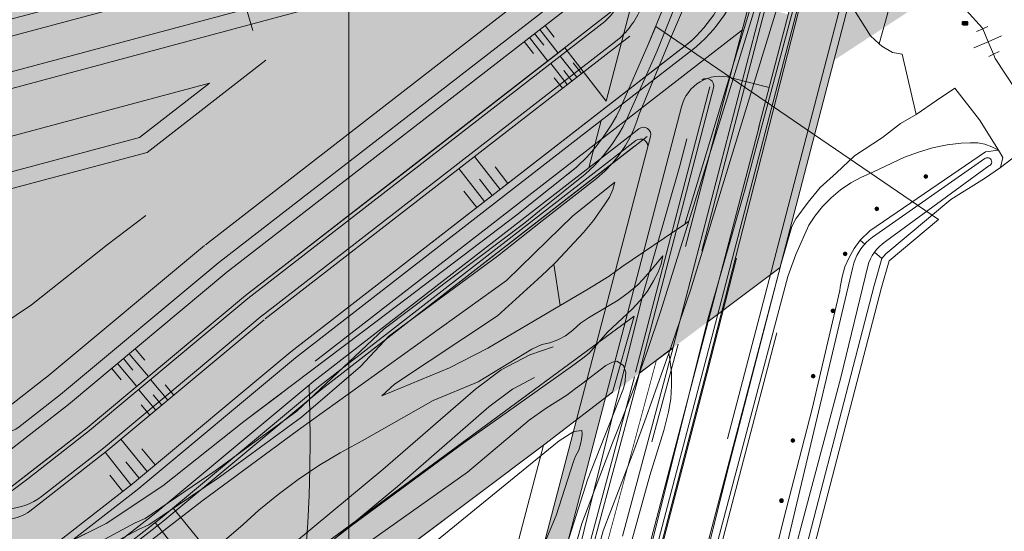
# Model space of a CAD drawing. Header units: metres. Extents: x 102313 to 104557, y 415820 to 422103.
# Tile 21 of 256: x 103156 to 103288, y 418117 to 418185. Entities that reach past the tile are written whole.
import ezdxf

# ---------------------------------------------------------------- set-up
doc = ezdxf.new("R2010")
doc.units = ezdxf.units.M
doc.header["$MEASUREMENT"] = 0
for name, pattern in [('DGN Style 2', [121.043411, 72.626047, -48.417365]), ('DGN Style 3', [169.460776, 121.043411, -48.417365]), ('DGN Style 4', [193.790502, 96.834729, -48.417365, 0.121043, -48.417365]), ('DGN Style 5', [84.730388, 36.313023, -48.417365]), ('VW-1-3_STREEP', [40, 10, -30])]:
    doc.linetypes.add(name, pattern=pattern)
for name, color, linetype, lineweight in [('00--Markering', 4, 'DGN Style 2', 0), ('00-Beschermingszone binnenzijde', 41, 'Continuous', 0), ('00-Coordinaten', 7, 'Continuous', 0), ('00-Fietspad', 6, 'Continuous', 0), ('00-kavel', 52, 'Continuous', 0), ('00-Rijweg', 2, 'Continuous', 0), ('00-Taludlijn', 3, 'DGN Style 2', 0), ('00-Water', 4, 'Continuous', 0), ('04- groen bovenwijks hatch', 91, 'Continuous', 0), ('04-fietspad bwijks zwart hatch', 252, 'Continuous', 0), ('04-groen hatch', 93, 'Continuous', 0), ('04-nieuw rijweg bovenwijks hatch', 254, 'Continuous', 0), ('04-water bovenwijks hatch', 131, 'Continuous', 0), ('04-water hatch', 141, 'Continuous', 0), ('05-Milieucategorie RW', 6, 'DGN Style 5', 0), ('BOMEN', 7, 'Continuous', 0), ('Hek', 30, 'DGN Style 4', 0), ('N-AFRASTERING', 7, 'RASTER', 0), ('N-ONTWERP', 2, 'Continuous', 0), ('N-ONTWERP-FIETSPAD', 30, 'Continuous', 0), ('N-ONTWERP-TALUD', 3, 'Continuous', 0), ('N-WE-VW-MARKERING_LANGS_STREEP_13-G', 7, 'VW-1-3_STREEP', 0), ('nutsbedrijvenkasten_centroide', 132, 'Continuous', 40), ('Oever_slootkant', 92, 'Continuous', 0), ('Rijbaan', 7, 'Continuous', 0), ('Terrein_groenvoorziening', 3, 'Continuous', 0), ('Terrein_onbegroeid', 94, 'Continuous', 0), ('Terrein_struiken', 92, 'Continuous', 0), ('Terrein_weiland', 3, 'Continuous', 0), ('water', 2, 'Continuous', 0), ('Wegmarkering', 7, 'DGN Style 2', 0)]:
    doc.layers.add(name, color=color, linetype=linetype, lineweight=lineweight)
doc.linetypes.add('RASTER', pattern='A,5,-1,[1,dgnlstyle-lv-ltype.shx,S=0.005556,R=0,X=0,Y=0],-1', length=7)

# ---------------------------------------------------------------- blocks, each defined once
blk = doc.blocks.new('109')
at = {"layer": 'nutsbedrijvenkasten_centroide'}
blk.add_line((0, 0), (0.6, 0), dxfattribs=at)
at = {"layer": 'nutsbedrijvenkasten_centroide', "flags": 128}
blk.add_lwpolyline([(0, -0.2), (0, 0.2), (0.6, 0.2), (0.6, -0.2), (0, -0.2)], close=True, dxfattribs=at)
blk = doc.blocks.new('145_24')
at = {"layer": 'BOMEN'}
h = blk.add_hatch(color=7, dxfattribs=at)
edge = h.paths.add_edge_path()
edge.add_arc((0, 0), 0.25, 0, 360)
blk.add_circle((0, 0), 0.25, dxfattribs=at)

msp = doc.modelspace()

# ---------------------------------------------------------------- hatches: boundary and pattern name
at = {"layer": '04- groen bovenwijks hatch'}
for points in [[(103159.555, 418107.667, -0.3084407), (103150.56, 418107.095), (103131.391, 418118.451), (103050.697, 418168.018), (102961.682, 418219.857, -0.1847583), (102948.234, 418236.554), (102929.486, 418296.405), (102902.988, 418381.022), (102900.727, 418389.549), (102895.374, 418414.582), (102885.659, 418462.033), (102882.451, 418479.373), (102872.364, 418525.425), (102857.346, 418587.985), (102844.773, 418638.837), (102835.566, 418673.819), (102826.359, 418710.375), (102819.457, 418736.364), (102810.253, 418770.524), (102790.876, 418834.327), (102768.89, 418906.595), (102754.87, 418952.264), (102740.923, 418998.107), (102726.85, 419048.976), (102713.873, 419098.96), (102704.403, 419137.621), (102698.323, 419162.985), (102685.253, 419221.275), (102677.092, 419258.616), (102673.652, 419274.479, -0.0560231), (102667.202, 419324.395), (102667.085, 419338.685), (102650.892, 419335.826), (102655.803, 419310.219), (102659.526, 419291.795), (102663.244, 419271.946), (102665.58, 419262.316), (102668.259, 419249.835), (102672.574, 419230.696), (102678.639, 419204.067), (102683.652, 419181.481), (102689.253, 419157.349), (102694.038, 419137.258), (102699.062, 419117.165), (102703.204, 419100), (102713.951, 419056.722), (102721.691, 419027.94), (102728.597, 419003.558), (102733.717, 418985.957), (102743.717, 418953.489), (102755.146, 418916.621), (102763.123, 418889.98), (102773.123, 418857.632), (102783.243, 418824.688), (102793.243, 418792.339), (102801.815, 418764.034), (102816.104, 418711.703), (102835.038, 418639.628), (102843.255, 418607.873), (102853.021, 418567.553), (102863.741, 418520.334), (102872.081, 418479.418), (102879.466, 418445.163), (102886.855, 418404.603), (102893.884, 418368.563), (102893.766, 418368.444), (102900.797, 418327.646), (102905.622, 418298.901), (102911.875, 418258.457), (102916.132, 418231.292), (102918.547, 418216.202), (102951.932, 418195.906), (102964.878, 418188.036), (102977.824, 418180.167), (102988.912, 418173.428), (103000, 418166.689), (103054.146, 418134.389), (103077.348, 418120.549), (103108.292, 418102.089), (103131.494, 418088.249), (103154.695, 418074.409), (103221.63, 418124.691), (103224.352, 418135.131), (103224.87, 418137.118), (103225.808, 418140.716), (103231.607, 418162.956), (103231.814, 418163.75), (103232.225, 418165.326), (103224.721, 418159.505), (103195.289, 418136.672), (103174.074, 418118.979)], [(103390.571, 418415.624, 0.0107611), (103382.212, 418413.566), (103353.954, 418405.962, 0.2297827), (103342.084, 418395.664, -0.1867376), (103326.953, 418380.174, 0.2099933), (103317.308, 418369.373), (103303.688, 418327.572), (103265.148, 418179.753), (103273.2, 418185.01), (103277.771, 418187.994), (103280.444, 418189.739), (103282.067, 418190.799), (103283.263, 418200.09), (103288.081, 418237.523), (103288.632, 418241.803), (103288.974, 418243.112), (103298.587, 418279.875), (103301.186, 418279.198), (103316.232, 418336.91), (103319.803, 418347.875), (103324.731, 418362.999, -0.2190518), (103330.407, 418369.137, 0.2192635), (103353.974, 418394.645, -0.2536792), (103364.341, 418404.495), (103364.343, 418404.495), (103380.767, 418408.915), (103383.282, 418409.592), (103383.283, 418409.592), (103383.282, 418409.592, -0.0107611), (103391.468, 418411.607), (103391.47, 418411.607), (103392.743, 418411.894), (103393.339, 418412.028), (103392.87, 418413.781), (103392.276, 418416.005), (103392.276, 418416.005)], [(103289.353, 418352.8), (103286.062, 418336.148), (103267.665, 418265.584), (103241.179, 418199.671), (103238.096, 418187.845), (103234.548, 418174.237), (103235.542, 418172.956), (103245.987, 418181.057, 0.1654987), (103253.082, 418191.815), (103261.852, 418225.451), (103290.451, 418335.143), (103293.738, 418351.775, 0.2597089), (103285.72, 418376.542, -0.1043026), (103275.682, 418390.801), (103237.916, 418383.086), (102962.221, 418309.286, -0.1604206), (102950.979, 418309.923), (102951.636, 418305.893), (102952.602, 418299.971), (102953.256, 418295.965), (102963.158, 418298.616), (102963.644, 418298.745), (102973.21, 418301.306), (103066.54, 418326.289), (103100.349, 418335.34), (103272.08, 418381.31, -0.3056885), (103277.366, 418379.488, 0.0428536), (103282.68, 418373.567, -0.2585705)], [(102964.834, 418288.345, -0.0741261), (102964.788, 418291.736), (102963.644, 418298.745), (102963.158, 418298.616), (102953.256, 418295.965), (102964.882, 418224.73, 0.222008), (102967.267, 418221.234), (102967.3, 418221.214), (103052.75, 418171.451), (103133.456, 418121.877), (103152.599, 418110.536, 0.3084407), (103157.097, 418110.822), (103171.551, 418122.084), (103192.816, 418139.816), (103226.372, 418165.843), (103230.531, 418169.069), (103230.646, 418169.158), (103233.877, 418171.664), (103235.542, 418172.956), (103234.548, 418174.237), (103229.291, 418181.015), (103186.431, 418147.772), (103177.591, 418140.401), (103165.146, 418130.024), (103156.851, 418123.561), (103155.779, 418122.726), (103154.915, 418122.052), (103154.785, 418121.979), (103154.289, 418121.791), (103153.995, 418121.772), (103153.405, 418121.914), (103152.779, 418122.285), (103152.152, 418122.656), (103151.229, 418123.203), (103138.787, 418130.573), (103057.987, 418180.205), (102976.592, 418227.607), (102976.056, 418227.919), (102975.59, 418228.19), (102975.124, 418228.461), (102975.036, 418228.527), (102974.892, 418228.661), (102974.747, 418228.795), (102974.623, 418228.975), (102974.462, 418229.393), (102974.447, 418229.446), (102974.324, 418230.201), (102974.173, 418231.122)], [(103236.479, 418187.975, -0.1330286), (103233.959, 418184.637), (103229.291, 418181.015), (103234.548, 418174.237), (103238.096, 418187.845), (103241.179, 418199.671)], [(103248.972, 418176.05, 0.7160426), (103247.391, 418177.093), (103246.618, 418176.492), (103246.618, 418176.492, 0.1703659), (103244.673, 418173.515), (103237.086, 418144.498), (103234.464, 418134.473), (103234.418, 418134.298), (103238.98, 418137.724), (103246.521, 418166.647)], [(103243.478, 418141.103), (103249.753, 418165.173), (103252.84, 418177.012), (103256.431, 418176.075), (103255.067, 418170.845), (103255.017, 418170.653), (103252.888, 418162.488), (103248.245, 418144.685)], [(103240.52, 418169.493, 0.7163127), (103238.94, 418170.536), (103237.052, 418169.072), (103237.041, 418169.063), (103232.225, 418165.326), (103231.814, 418163.75), (103231.607, 418162.956), (103225.808, 418140.716), (103224.87, 418137.118), (103224.352, 418135.131), (103221.63, 418124.691), (103230.559, 418131.399), (103230.584, 418131.493), (103233.246, 418141.674), (103240.108, 418167.917)]]:
    msp.add_hatch(color=256, dxfattribs=at).paths.add_polyline_path(points)
at = {"layer": '04-fietspad bwijks zwart hatch'}
for points in [[(103157.097, 418110.822, -0.3084407), (103152.599, 418110.536), (103133.456, 418121.877), (103052.75, 418171.451), (102967.3, 418221.214), (102967.267, 418221.234), (102962.625, 418223.961, -0.1861069), (102951.433, 418238.043), (102927.499, 418314.459), (102906.371, 418381.919), (102904.132, 418390.364), (102898.8, 418415.299), (102889.094, 418462.703), (102885.882, 418480.066), (102875.776, 418526.208), (102860.747, 418588.814), (102848.164, 418639.702), (102838.955, 418674.691), (102829.748, 418711.251), (102822.84, 418737.262), (102813.607, 418771.523), (102794.224, 418835.345), (102772.239, 418907.614), (102758.218, 418953.285), (102744.285, 418999.083), (102730.231, 419049.883), (102717.267, 419099.817), (102707.804, 419138.445), (102701.732, 419163.776), (102688.671, 419222.032), (102680.512, 419259.36), (102675.233, 419283.706, -0.0514028), (102670.702, 419324.417), (102670.581, 419339.303), (102667.085, 419338.685), (102667.202, 419324.395, 0.0560231), (102673.652, 419274.479), (102677.092, 419258.616), (102685.253, 419221.275), (102698.323, 419162.985), (102704.403, 419137.621), (102713.873, 419098.96), (102726.85, 419048.976), (102740.923, 418998.107), (102754.87, 418952.264), (102768.89, 418906.595), (102790.876, 418834.327), (102810.253, 418770.524), (102819.457, 418736.364), (102826.359, 418710.375), (102835.566, 418673.819), (102844.773, 418638.837), (102857.346, 418587.985), (102872.364, 418525.425), (102882.451, 418479.373), (102885.659, 418462.033), (102895.374, 418414.582), (102900.727, 418389.549), (102902.988, 418381.022), (102929.486, 418296.405), (102948.234, 418236.554, 0.1847583), (102961.682, 418219.857), (103050.697, 418168.018), (103131.391, 418118.451), (103150.56, 418107.095, 0.3084407), (103159.555, 418107.667), (103174.074, 418118.979), (103195.289, 418136.672), (103224.721, 418159.505), (103232.225, 418165.326), (103237.041, 418169.063), (103237.052, 418169.072), (103237.99, 418169.799), (103235.542, 418172.956), (103233.877, 418171.664), (103230.646, 418169.158), (103230.531, 418169.069), (103226.372, 418165.843), (103192.816, 418139.816), (103171.551, 418122.084)], [(103253.082, 418191.815, -0.1654987), (103245.987, 418181.057), (103235.542, 418172.956), (103237.99, 418169.799), (103238.94, 418170.536), (103239.896, 418171.278), (103246.618, 418176.492), (103247.391, 418177.093, -0.1921767), (103248.104, 418177.298, -0.153381), (103251.321, 418177.408), (103252.84, 418177.012), (103255.405, 418186.851), (103265.239, 418224.568), (103293.864, 418334.362), (103293.885, 418334.464), (103290.451, 418335.143), (103261.852, 418225.451)], [(103251.321, 418177.408, 0.153381), (103248.104, 418177.298, -0.4604982), (103248.972, 418176.05), (103246.521, 418166.647), (103238.98, 418137.724), (103239.018, 418137.753), (103242.779, 418140.578), (103243.478, 418141.103), (103249.753, 418165.173), (103252.84, 418177.012)]]:
    msp.add_hatch(color=256, dxfattribs=at).paths.add_polyline_path(points)
at = {"layer": '04-groen hatch'}
h = msp.add_hatch(color=256, dxfattribs=at)
h.paths.add_polyline_path([(102973.956, 418292.189, 0.3852833), (102971.188, 418287.906), (102979.913, 418234.449, 0.2240563), (102981.751, 418231.777), (103061.17, 418185.526), (103141.955, 418135.902), (103151.456, 418130.275, 0.3084219), (103155.729, 418130.546), (103161.254, 418134.852), (103182.544, 418152.604), (103229.475, 418189.004, 0.1330286), (103231.05, 418191.091), (103253.525, 418247.024), (103277.286, 418338.157), (103280.464, 418354.241, 0.2608449), (103276.527, 418366.315, -0.0203869), (103273.301, 418369.545, 0.2790109), (103268.33, 418370.989), (103206.914, 418354.549), (103209.294, 418345.662), (103269.446, 418361.764, 0.0060203), (103270.801, 418360.464), (103270.892, 418360.379), (103270.987, 418360.297, -0.2743462), (103271.599, 418358.467), (103271.375, 418357.449), (103270.636, 418357.32), (103210.484, 418341.219), (103212.657, 418333.105), (103269.351, 418348.281), (103268.235, 418343.22), (103213.847, 418328.661), (103216.02, 418320.547), (103266.195, 418333.978), (103265.078, 418328.917), (103217.21, 418316.104), (103219.383, 418307.99), (103262.953, 418319.653), (103261.619, 418314.533), (103220.573, 418303.546), (103222.746, 418295.432), (103259.181, 418305.185), (103257.847, 418300.066), (103223.936, 418290.989), (103226.109, 418282.875), (103255.41, 418290.718), (103254.075, 418285.599), (103227.299, 418278.431), (103229.472, 418270.317), (103251.638, 418276.251), (103250.303, 418271.131), (103230.662, 418265.874), (103232.112, 418260.461), (103068.423, 418216.644), (103066.976, 418222.057), (103062.459, 418220.848), (103060.527, 418220.331), (103056.106, 418219.147), (103046.978, 418216.704), (103041.376, 418219.966), (103054.262, 418223.416), (103059.339, 418224.775), (103061.271, 418225.292), (103065.789, 418226.501), (103063.619, 418234.616), (103031.146, 418225.924), (103025.544, 418229.186), (103062.431, 418239.06), (103060.262, 418247.175), (103015.315, 418235.144), (103009.713, 418238.406), (103059.074, 418251.619), (103056.905, 418259.734), (102999.483, 418244.363), (102998.238, 418245.088), (102997.659, 418248.637), (103055.717, 418264.178), (103053.547, 418272.293), (102996.299, 418256.969), (102995.554, 418261.531), (103052.359, 418276.737), (103050.19, 418284.852), (102994.195, 418269.863), (102993.45, 418274.426), (103049.002, 418289.296), (103046.833, 418297.411), (102992.09, 418282.757), (102991.346, 418287.32), (103045.645, 418301.855), (103043.269, 418310.743)])
h.paths.add_polyline_path([(103062.809, 418207.484), (103057.207, 418210.746), (103247.866, 418261.783), (103246.531, 418256.664)], flags=16)
h.paths.add_polyline_path([(103078.377, 418198.194), (103072.977, 418201.51), (103244.176, 418247.338), (103243.957, 418246.792), (103242.032, 418242.002)], flags=16)
h.paths.add_polyline_path([(103093.636, 418188.82), (103088.236, 418192.137), (103238.117, 418232.258), (103235.973, 418226.922)], flags=16)
h.paths.add_polyline_path([(103108.895, 418179.447), (103103.495, 418182.764), (103232.057, 418217.178), (103231.408, 418215.562), (103224.873, 418210.493)], flags=16)
h.paths.add_polyline_path([(103139.413, 418160.701), (103118.754, 418173.391), (103207.754, 418197.215), (103198.379, 418189.943), (103130.275, 418171.713), (103140.135, 418165.656), (103181.259, 418176.665), (103171.884, 418169.393)], flags=16)
at = {"layer": '04-nieuw rijweg bovenwijks hatch'}
h = msp.add_hatch(color=256, dxfattribs=at)
h.paths.add_polyline_path([(103350.946, 418426.049, -0.2514377), (103334.371, 418429.949, 0.0034378), (103334.06, 418430.22, 0.0000006), (103334.06, 418430.22, 0.1086463), (103322.713, 418436.325, -0.2295973), (103310.995, 418446.78, -0.0183542), (103307.593, 418445.734), (103305.933, 418445.289), (103308.067, 418437.321), (103308.206, 418436.801, 0.0250156), (103305.308, 418436.025), (103305.169, 418436.544), (103303.042, 418444.486, 0.0319147), (103298.424, 418442.726, -0.2185701), (103293.239, 418428.63, 0.1271185), (103285.65, 418415.678, -0.2185701), (103275.888, 418404.263, 0.0350195), (103276.713, 418398.905), (103284.654, 418401.032), (103285.173, 418401.171, 0.0250156), (103285.949, 418398.273), (103285.43, 418398.134), (103277.489, 418396.007, 0.0319169), (103279.249, 418391.389, -0.2185701), (103293.345, 418386.203, 0.0331286), (103296.339, 418383.595, -0.286333), (103303.098, 418365.78), (103294.324, 418321.386), (103252.888, 418162.488), (103248.245, 418144.685), (103257.895, 418151.934), (103303.688, 418327.572), (103317.308, 418369.373, -0.2099933), (103326.953, 418380.174, 0.2084413), (103342.973, 418398.007, -0.2518824), (103355.377, 418409.71), (103381.423, 418416.719, -0.0107611), (103389.781, 418418.777), (103391.436, 418419.147), (103390.25, 418423.584), (103390.126, 418423.554), (103387.702, 418422.939), (103385.284, 418422.305), (103381.551, 418421.306), (103380.455, 418421.011), (103375.626, 418419.711), (103370.798, 418418.412), (103365.97, 418417.113), (103361.142, 418415.814), (103356.313, 418414.514), (103354.885, 418414.13), (103353.902, 418413.865), (103351.267, 418413.156, 0.0856236), (103344.882, 418410.199, 0.0860842), (103342.189, 418420.27, 0.0860013), (103349.227, 418420.905), (103388.179, 418431.332), (103387.998, 418432.008), (103387.011, 418435.703), (103375.151, 418432.528), (103360.186, 418428.523)])
edge = h.paths.add_edge_path()
edge.add_arc((103314.505, 418407.47), 24.5, 0, 360)
h.paths.add_polyline_path([(103311.316, 418377.64, 0.025523), (103314.372, 418377.47), (103314.231, 418376.926), (103311.834, 418367.736), (103309.277, 418357.929, -1), (103306.374, 418358.686), (103308.931, 418368.493), (103311.181, 418377.119)])
h.paths.add_polyline_path([(103348.749, 418421.504, 0.0038335), (103349.046, 418421.581), (103349.046, 418421.581), (103348.75, 418421.502)], flags=16)
for points in [[(103244.673, 418173.515, -0.1703659), (103246.618, 418176.492), (103246.618, 418176.492), (103239.896, 418171.278), (103238.94, 418170.536, -0.7163127), (103240.52, 418169.493), (103240.108, 418167.917), (103233.246, 418141.674), (103230.584, 418131.493), (103230.559, 418131.399), (103234.418, 418134.298), (103234.464, 418134.473), (103237.086, 418144.498)], [(103211.082, 418045.052), (103234.418, 418134.298), (103230.559, 418131.399), (103208.18, 418045.811, -0.2206509), (103202.822, 418039.321), (103201.895, 418035.791, 0.2690229)]]:
    msp.add_hatch(color=256, dxfattribs=at).paths.add_polyline_path(points)
at = {"layer": '04-water bovenwijks hatch'}
msp.add_hatch(color=256, dxfattribs=at).paths.add_polyline_path([(102964.788, 418291.736, 0.0741261), (102964.834, 418288.345), (102974.173, 418231.122), (102974.324, 418230.201), (102974.447, 418229.446), (102974.462, 418229.393), (102974.623, 418228.975), (102974.747, 418228.795), (102974.892, 418228.661), (102975.036, 418228.527), (102975.124, 418228.461), (102975.59, 418228.19), (102976.056, 418227.919), (102976.592, 418227.607), (103057.987, 418180.205), (103138.787, 418130.573), (103151.229, 418123.203), (103152.152, 418122.656), (103152.779, 418122.285), (103153.405, 418121.914), (103153.995, 418121.772), (103154.289, 418121.791), (103154.785, 418121.979), (103154.915, 418122.052), (103155.779, 418122.726), (103156.851, 418123.561), (103165.146, 418130.024), (103177.591, 418140.401), (103186.431, 418147.772), (103229.291, 418181.015), (103228.984, 418181.411), (103210.718, 418167.243), (103186.117, 418148.162), (103175.475, 418139.287), (103164.832, 418130.413), (103159.72, 418126.43), (103154.824, 418122.616), (103154.607, 418122.447), (103154.111, 418122.259), (103153.595, 418122.383), (103153.359, 418122.522), (103139.049, 418130.999), (103098.646, 418155.817), (103058.244, 418180.634), (103016.81, 418204.764), (102975.376, 418228.894), (102975.087, 418229.161), (102974.941, 418229.526), (102969.051, 418265.615)])
at = {"layer": '04-water hatch'}
for points in [[(103233.959, 418184.637, 0.1330286), (103236.479, 418187.975), (103241.179, 418199.671), (103267.665, 418265.584), (103286.062, 418336.148), (103289.353, 418352.8, 0.2585705), (103282.68, 418373.567, -0.0428536), (103277.366, 418379.488, 0.3056854), (103272.08, 418381.31), (103272.08, 418381.31), (103100.349, 418335.34), (103102.677, 418326.646), (103206.914, 418354.549), (103268.33, 418370.989, -0.2790109), (103273.301, 418369.545, 0.0203869), (103276.527, 418366.315, -0.2608449), (103280.464, 418354.241), (103277.286, 418338.157), (103253.525, 418247.024), (103231.05, 418191.091, -0.1330286), (103229.475, 418189.004), (103182.544, 418152.604), (103161.254, 418134.852), (103155.729, 418130.546, -0.3084219), (103151.456, 418130.275), (103141.955, 418135.902), (103061.17, 418185.526), (102981.751, 418231.777, -0.2240563), (102979.913, 418234.449), (102971.188, 418287.906, -0.3852833), (102973.956, 418292.189), (103043.269, 418310.743), (103068.867, 418317.595), (103066.54, 418326.289), (102973.21, 418301.306), (102973.21, 418301.306), (102973.21, 418301.306, 0.3025175), (102964.788, 418291.736), (102969.051, 418265.615), (102974.941, 418229.526), (102975.087, 418229.161), (102975.376, 418228.894), (103016.81, 418204.764), (103058.244, 418180.634), (103098.646, 418155.817), (103139.049, 418130.999), (103153.359, 418122.522), (103153.595, 418122.383), (103154.111, 418122.259), (103154.607, 418122.447), (103154.824, 418122.616), (103159.72, 418126.43), (103164.832, 418130.413), (103175.475, 418139.287), (103186.117, 418148.162), (103210.718, 418167.243), (103228.984, 418181.411), (103229.291, 418181.015)], [(103139.413, 418160.701), (103118.754, 418173.391), (103207.754, 418197.215), (103198.379, 418189.943), (103130.275, 418171.713), (103140.135, 418165.656), (103181.259, 418176.665), (103171.884, 418169.393)]]:
    msp.add_hatch(color=256, dxfattribs=at).paths.add_polyline_path(points)

# ---------------------------------------------------------------- linework, layer by layer
at = {"layer": '00--Markering'}
for p, q in [((103295.292, 418321.133), (103249.223, 418144.434)), ((103300.614, 418319.746), (103256.853, 418151.899)), ((103263.545, 418225.009), (103241.28, 418139.61)), ((103252.842, 418183.852), (103194.063, 418138.252)), ((102913.669, 416840.84), (103256.928, 418152.187)), ((103249.213, 418144.431), (103091.756, 417542.901))]:
    msp.add_line(p, q, dxfattribs=at)
at = {"layer": '00-Beschermingszone binnenzijde', "linetype": 'DGN Style 3', "flags": 128}
msp.add_lwpolyline([(102955.888, 418283.238), (102963.002, 418284.475), (102985.492, 418288.102), (102986.15, 418283.937), (102990.605, 418250.056), (102992.1, 418239.95), (103010.671, 418228.943), (103015.526, 418226.006), (103053.074, 418203.295), (103073.944, 418191.207), (103095.46, 418178.421), (103125.325, 418160.91), (103145.656, 418148.558), (103153.223, 418144.159), (103157.351, 418146.903), (103167.507, 418154.969), (103185.753, 418168.734), (103204.294, 418182.8), (103206.322, 418184.421), (103208.302, 418186.005), (103209.781, 418187.188), (103212.588, 418193.593), (103227.52, 418229.946), (103328.812, 418160.807), (103299.053, 418135.905), (103288.034, 418093.455), (103282.268, 418071.915), (103269.518, 418022.359), (103265.543, 418006.253), (103262.432, 417995.434), (103262.347, 417994.661), (103261.564, 417991.803), (103251.935, 417956.685), (103251.61, 417956.774), (103249.532, 417950.104), (103247.953, 417944.702), (103245.428, 417934.239), (103242.966, 417926.346), (103241.985, 417904.979), (103237.035, 417888.589), (103232.839, 417886.213), (103230.665, 417878.845), (103228.413, 417870.041), (103225.157, 417857.037), (103222.94, 417847.91), (103220.422, 417836.904), (103215.937, 417818.422), (103212.006, 417804.363), (103205.999, 417782.024), (103198.485, 417754.493), (103190.353, 417723.898), (103175.986, 417669.155), (103168.055, 417639.399), (103166.098, 417632.187), (103164.265, 417623.277), (103162.418, 417618.141), (103160.965, 417612.692), (103158.63, 417603.018), (103156.953, 417598.608), (103155.742, 417593.238), (103152.868, 417581.128), (103133.088, 417586.25), (103123.794, 417588.543), (103126.514, 417600), (103128.155, 417607.283), (103129.914, 417611.906), (103131.886, 417620.077), (103133.758, 417627.097), (103135.311, 417631.416), (103136.901, 417639.144), (103139.084, 417647.19), (103146.983, 417676.826), (103161.348, 417731.559), (103169.517, 417762.296), (103177.043, 417789.869), (103183.074, 417812.297), (103186.905, 417826.001), (103191.222, 417843.787), (103193.74, 417854.796), (103196.03, 417864.222), (103199.33, 417877.402), (103201.737, 417886.811), (103204.281, 417895.432), (103206.371, 417902.76), (103207.111, 417905.209), (103208.642, 417906.986), (103211.792, 417908.77), (103212.188, 417910.082), (103213.168, 417931.424), (103213.193, 417932.534), (103214.511, 417935.868), (103216.496, 417942.233), (103218.958, 417952.433), (103220.811, 417958.774), (103222.883, 417965.424), (103226.647, 417982.196), (103228.929, 417991.392), (103229.971, 417993.814), (103230.935, 417993.55), (103232.631, 417999.736), (103232.782, 418000.286), (103232.887, 418001.245), (103236.554, 418013.996), (103240.428, 418029.691), (103253.25, 418079.531), (103259.025, 418101.103), (103271.52, 418149.24), (103272.546, 418152.842), (103279.159, 418158.376), (103241.198, 418184.287), (103240.205, 418181.871), (103236.483, 418173.378), (103235.923, 418172.258), (103235.236, 418171.043), (103234.253, 418169.54), (103233.163, 418168.113), (103231.974, 418166.769), (103230.543, 418165.379), (103227.043, 418162.579), (103225.06, 418160.993), (103222.73, 418159.13), (103203.853, 418144.809), (103185.873, 418131.245), (103175.014, 418122.62), (103167.381, 418117.548), (103156.896, 418112.373), (103156.548, 418112.254), (103155.268, 418111.925), (103153.958, 418111.754), (103152.639, 418111.744), (103151.326, 418111.892), (103150.041, 418112.197), (103148.803, 418112.655), (103147.63, 418113.26), (103143.362, 418115.191), (103130.328, 418122.768), (103109.949, 418135.149), (103080.21, 418152.586), (103058.763, 418165.331), (103037.791, 418177.478), (103000, 418200.336), (102995.258, 418203.205), (102968.479, 418219.077), (102967.741, 418219.474), (102966.816, 418220.133), (102965.991, 418220.915), (102965.282, 418221.803), (102964.707, 418222.783), (102964.274, 418223.834), (102963.995, 418224.935), (102960.893, 418245.905), (102956.457, 418279.639), (102955.888, 418283.238)], close=True, dxfattribs=at)
at = {"layer": '00-Coordinaten'}
msp.add_line((103200, 420000), (103200, 417600), dxfattribs=at)
at = {"layer": '00-Fietspad'}
for p, q in [((103265.239, 418224.568), (103243.478, 418141.103)), ((103245.987, 418181.057), (103230.531, 418169.069)), ((103248.972, 418176.05), (103238.98, 418137.724)), ((103238.94, 418170.536), (103237.041, 418169.063)), ((103243.478, 418141.103), (103238.98, 418137.724))]:
    msp.add_line(p, q, dxfattribs=at)
at = {"layer": '00-Fietspad', "flags": 128}
msp.add_lwpolyline([(103236.741, 418115.841), (103243.562, 418141.167), (103239.018, 418137.753), (103219.73, 418066.136), (103197.727, 417982.128), (103138.115, 417754.724), (103106.887, 417635.595), (103090.422, 417572.604), (102939.722, 416996.674), (102922.067, 416928.651), (102876.742, 416755.326)], dxfattribs=at)
at = {"layer": '00-Fietspad', "extrusion": (0, 0, -1)}
for centre, radius, start, end in [((-103233.729, 418196.86), 20, 194.61292, 232.20172), ((-103248.004, 418176.303), 1, 52.19582, 194.61292)]:
    msp.add_arc(centre, radius, start, end, dxfattribs=at)
at = {"layer": '00-kavel', "flags": 128}
msp.add_lwpolyline([(103108.292, 418102.089), (103154.695, 418074.409), (103226.116, 418128.061), (103235.395, 418135.188), (103238.295, 418145.388), (103164.59, 418091.165, -0.3367766), (103147.79, 418090.471), (103055.917, 418146.027), (103000, 418179.858), (102983.641, 418189.755), (102980.278, 418184.16), (102977.824, 418180.167), (103000, 418166.689), (103108.292, 418102.089)], format="xyb", close=True, dxfattribs=at)
msp.add_lwpolyline([(103003.031, 418132.802), (103026.082, 418120.953), (103200.69, 418031.2), (103226.116, 418128.061), (103154.695, 418074.409), (103000, 418166.689), (102977.824, 418180.167), (102961.98, 418154.388), (102961.481, 418154.16), (102983.851, 418142.661), (103000, 418134.36), (103003.031, 418132.802)], close=True, dxfattribs=at)
at = {"layer": '00-Rijweg'}
for p, q in [((103303.688, 418327.572), (103257.821, 418151.647)), ((103294.324, 418321.386), (103255.025, 418170.651)), ((103256.432, 418176.075), (103251.321, 418177.408)), ((103255.075, 418170.843), (103248.255, 418144.686)), ((103199.082, 417927.251), (103257.895, 418151.934)), ((103257.895, 418151.934), (103248.245, 418144.685)), ((103248.245, 418144.685), (103090.705, 417542.838))]:
    msp.add_line(p, q, dxfattribs=at)
at = {"layer": '00-Rijweg', "flags": 128}
for points in [[(103211.082, 418045.052), (103244.673, 418173.515)], [(103208.18, 418045.811), (103240.52, 418169.493)]]:
    msp.add_lwpolyline(points, dxfattribs=at)
at = {"layer": '00-Rijweg'}
msp.add_arc((103249.888, 418172.232), 5.37, 74.5198, 166.18531, dxfattribs=at)
at = {"layer": '00-Rijweg', "extrusion": (0, 0, -1)}
for centre, start in [((-103239.553, 418169.746), 52.19582), ((-103239.141, 418168.17), 52.18808)]:
    msp.add_arc(centre, 1, start, 194.65384, dxfattribs=at)
at = {"layer": '00-Taludlijn'}
for p, q in [((103287.986, 418260.286), (103200.272, 417923.861)), ((103265.722, 418224.441), (103243.961, 418140.977)), ((103180.723, 418154.987), (103227.636, 418191.375)), ((103248.488, 418176.176), (103238.496, 418137.85)), ((103159.318, 418137.143), (103180.607, 418154.895)), ((103188.352, 418145.468), (103179.512, 418138.097)), ((103153.885, 418132.913), (103159.426, 418137.23))]:
    msp.add_line(p, q, dxfattribs=at)
at = {"layer": '00-Taludlijn', "flags": 128}
msp.add_lwpolyline([(103217.719, 418202.16), (103113.245, 418174.194), (103139.068, 418158.331), (103172.882, 418167.383), (103191.224, 418181.61), (103140.48, 418168.026), (103135.785, 418170.91), (103199.376, 418187.933), (103217.719, 418202.16)], close=True, dxfattribs=at)
for points in [[(103235.798, 418182.266), (103188.27, 418145.402)], [(103245.394, 418169.182), (103244.448, 418165.589), (103239.458, 418148.255), (103231.595, 418116.68), (103228.29, 418103.687), (103223.665, 418086.12), (103218.179, 418065.703), (103211.927, 418041.724), (103206.469, 418020.988), (103200.724, 417999.716), (103193.779, 417973.647), (103189.09, 417955.663), (103185.82, 417942.784), (103181.356, 417926.162), (103176.778, 417909.575), (103175.296, 417904.053), (103172.966, 417896.549), (103172.189, 417895.416), (103171.669, 417895.137), (103170.93, 417893.309), (103170.224, 417890.973), (103168.72, 417885.582), (103164.762, 417871.046), (103160.341, 417855.593), (103157.686, 417845.575), (103153.086, 417826.445), (103147.06, 417801.155), (103142.677, 417785.006), (103132.594, 417746.702), (103129.003, 417733.174), (103124.341, 417714.25), (103121.341, 417702.471), (103117.786, 417689.679), (103107.754, 417651.545), (103103.673, 417635.368), (103099.36, 417620.068), (103094.842, 417603.081)], [(103086.854, 417543.168), (103094.292, 417571.592), (103110.756, 417634.581), (103141.984, 417753.71), (103201.596, 417981.115), (103223.596, 418065.109), (103244.205, 418141.631)], [(103179.512, 418138.097), (103167.029, 418127.688), (103158.694, 418121.194)], [(103238.369, 418137.264), (103219.247, 418066.264), (103197.243, 417982.255), (103137.631, 417754.851), (103106.403, 417635.721), (103089.938, 417572.73), (102939.239, 416996.8), (102921.583, 416928.777), (102876.258, 416755.452)]]:
    msp.add_lwpolyline(points, dxfattribs=at)
at = {"layer": '00-Taludlijn', "extrusion": (0, 0, -1)}
for centre, radius, start, end in [((-103233.963, 418195.776), 18, 194.61292, 232.20174), ((-103229.056, 418190.958), 11, 201.89179, 232.20174), ((-103153.777, 418127.505), 8, 232.07666, 300.64025)]:
    msp.add_arc(centre, radius, start, end, dxfattribs=at)
at = {"layer": '00-Water', "flags": 128}
for points in [[(103277.286, 418338.157), (103253.525, 418247.024), (103231.05, 418191.091, -0.1330286), (103229.475, 418189.004), (103182.544, 418152.604), (103161.254, 418134.852), (103155.729, 418130.546, -0.3084219), (103151.456, 418130.275), (103141.955, 418135.902), (103061.17, 418185.526), (102981.751, 418231.777, -0.2240563), (102979.913, 418234.449), (102971.188, 418287.906, -0.3852833), (102973.956, 418292.189), (103068.867, 418317.595)], [(103057.987, 418180.205), (103138.787, 418130.573), (103151.229, 418123.203), (103152.152, 418122.656), (103152.779, 418122.285), (103153.405, 418121.914), (103153.995, 418121.772), (103154.289, 418121.791), (103154.785, 418121.979), (103154.915, 418122.052), (103155.779, 418122.726), (103156.851, 418123.561), (103165.146, 418130.024), (103177.591, 418140.401), (103186.431, 418147.772), (103233.959, 418184.637, 0.1330286), (103236.479, 418187.975), (103267.665, 418265.584), (103286.062, 418336.148)]]:
    msp.add_lwpolyline(points, format="xyb", dxfattribs=at)
msp.add_lwpolyline([(103207.754, 418197.215), (103118.754, 418173.391), (103139.413, 418160.701), (103171.884, 418169.393), (103181.259, 418176.665), (103140.135, 418165.656), (103130.275, 418171.713), (103198.379, 418189.943), (103207.754, 418197.215)], close=True, dxfattribs=at)
at = {"layer": '04-nieuw rijweg bovenwijks hatch', "extrusion": (0, 0, -1)}
msp.add_solid([(-103255.405, 418186.851), (-103252.84, 418177.012), (-103258.997, 418185.914), (-103256.431, 418176.075)], dxfattribs=at)
at = {"layer": '04-water bovenwijks hatch', "flags": 128}
msp.add_lwpolyline([(103272.08, 418381.31), (102963.644, 418298.745), (102969.051, 418265.615), (102974.941, 418229.526), (102975.087, 418229.161), (102975.376, 418228.894), (103016.81, 418204.764), (103058.244, 418180.634), (103098.646, 418155.817), (103139.049, 418130.999), (103153.595, 418122.383), (103154.111, 418122.259), (103154.607, 418122.447), (103159.72, 418126.43), (103164.832, 418130.413), (103175.475, 418139.287), (103186.117, 418148.162), (103210.718, 418167.243), (103228.984, 418181.411), (103234.548, 418174.237), (103241.179, 418199.671), (103267.665, 418265.584), (103286.062, 418336.148)], dxfattribs=at)
at = {"layer": '05-Milieucategorie RW', "flags": 128}
for points in [[(103232.591, 417943.781, 0.0310361), (103252.615, 417975.14), (103257.149, 417983.318, 0.2941807), (103235.724, 418307.51, 0.1521754), (103116.04, 418439.911), (103106.534, 418445.529, 0.2255848), (102849.984, 418468.689)], [(103107.259, 417958.41, 0.1103397), (103165.157, 418023.628), (103169.691, 418031.806, 0.3082663), (103149.041, 418256.069, 0.1654149), (103065.162, 418353.822), (103055.656, 418359.44, 0.2507161), (102867.115, 418367.451)]]:
    msp.add_lwpolyline(points, format="xyb", dxfattribs=at)
at = {"layer": 'Hek', "flags": 128}
for points in [[(103285.123, 418183.973), (103285.095, 418184.039), (103282.878, 418186.498), (103279.205, 418189.638)], [(103284.279, 418183.601), (103285.123, 418183.973)], [(103285.123, 418183.973), (103285.785, 418184.265)], [(103285.847, 418182.24), (103285.123, 418183.973)], [(103287.647, 418183.02), (103285.847, 418182.24)], [(103285.847, 418182.24), (103283.927, 418181.407)], [(103286.554, 418180.55), (103285.847, 418182.24)], [(103285.936, 418180.24), (103286.554, 418180.55)], [(103286.554, 418180.55), (103287.329, 418180.939)], [(103294.491, 418171.316), (103293.008, 418170.52), (103286.791, 418179.983), (103286.554, 418180.55)], [(103227.523, 418152.379), (103228.382, 418146.809)]]:
    msp.add_lwpolyline(points, dxfattribs=at)
at = {"layer": 'N-AFRASTERING', "ltscale": 0.1, "flags": 128}
msp.add_lwpolyline([(103240.054, 418169.511), (103196.216, 418135.493)], dxfattribs=at)
at = {"layer": 'N-AFRASTERING', "ltscale": 0.01, "flags": 128}
msp.add_lwpolyline([(103238.372, 418168.206), (103196.216, 418135.493)], dxfattribs=at)
at = {"layer": 'N-AFRASTERING', "ltscale": 0.1, "flags": 128}
msp.add_lwpolyline([(103130.617, 418117.167), (103151.229, 418104.955), (103153.351, 418103.718, 0.3064927), (103157.265, 418103.981), (103175.02, 418117.814), (103196.216, 418135.493)], format="xyb", dxfattribs=at)
at = {"layer": 'N-AFRASTERING', "ltscale": 0.01, "flags": 128}
msp.add_lwpolyline([(103130.617, 418117.167), (103151.229, 418104.955), (103153.351, 418103.718, 0.3064927), (103157.265, 418103.981), (103175.02, 418117.814), (103196.216, 418135.493)], format="xyb", dxfattribs=at)
at = {"layer": 'N-ONTWERP', "ltscale": 0.01}
for p, q in [((103237.72, 418182.997), (103188.766, 418145.027)), ((103244.995, 418181.553), (103192.198, 418140.602)), ((103238.528, 418168.96), (103195.907, 418135.886)), ((103221.962, 418135.571), (103224.899, 418137.133)), ((103218.775, 418133.203), (103221.962, 418135.571))]:
    msp.add_line(p, q, dxfattribs=at)
at = {"layer": 'N-ONTWERP', "ltscale": 0.1}
for p, q in [((103237.709, 418182.989), (103188.766, 418145.027)), ((103246.022, 418182.349), (103192.198, 418140.602)), ((103238.528, 418168.96), (103195.907, 418135.886)), ((103221.962, 418135.571), (103224.899, 418137.133)), ((103218.775, 418133.203), (103221.962, 418135.571))]:
    msp.add_line(p, q, dxfattribs=at)
at = {"layer": 'N-ONTWERP', "ltscale": 0.1, "flags": 128}
for points in [[(103141.143, 418134.407), (103153.816, 418126.901), (103162.321, 418133.528), (103183.61, 418151.279), (103231.911, 418188.743)], [(103216.985, 418135.61), (103220.461, 418138.202), (103224.293, 418140.191), (103227.434, 418141.279)], [(103123.648, 418105.604), (103144.389, 418093.316), (103149.428, 418090.379), (103151.753, 418089.245), (103153.824, 418088.613), (103155.145, 418088.546), (103156.983, 418088.667), (103158.459, 418088.958), (103159.693, 418089.429), (103160.994, 418090.102), (103163, 418091.335), (103183.482, 418107.294), (103204.571, 418124.815), (103216.985, 418135.61)], [(103122.099, 418103.034), (103142.869, 418090.729), (103148.013, 418087.731), (103150.65, 418086.445), (103153.303, 418085.635), (103155.168, 418085.541), (103157.373, 418085.686), (103159.29, 418086.064), (103160.92, 418086.686), (103162.471, 418087.488), (103164.713, 418088.867), (103185.363, 418104.956), (103206.514, 418122.53), (103218.775, 418133.203)], [(103120.422, 418100.251), (103144.991, 418085.542), (103148.685, 418083.388), (103151.705, 418081.752), (103153.022, 418081.188), (103154.777, 418080.874), (103157.134, 418080.776), (103159.864, 418081.114), (103162.507, 418081.878), (103164.933, 418083.132), (103167.459, 418084.686), (103180.871, 418094.078), (103215.182, 418119.829)]]:
    msp.add_lwpolyline(points, dxfattribs=at)
at = {"layer": 'N-ONTWERP', "ltscale": 0.01, "flags": 128}
for points in [[(103141.143, 418134.407), (103153.816, 418126.901), (103162.321, 418133.528), (103183.61, 418151.279), (103231.911, 418188.743)], [(103216.985, 418135.61), (103220.461, 418138.202), (103224.293, 418140.191), (103227.434, 418141.279)], [(103123.648, 418105.604), (103144.389, 418093.316), (103149.428, 418090.379), (103151.753, 418089.245), (103153.824, 418088.613), (103155.145, 418088.546), (103156.983, 418088.667), (103158.459, 418088.958), (103159.693, 418089.429), (103160.994, 418090.102), (103163, 418091.335), (103183.482, 418107.294), (103204.571, 418124.815), (103216.985, 418135.61)], [(103122.099, 418103.034), (103142.869, 418090.729), (103148.013, 418087.731), (103150.65, 418086.445), (103153.303, 418085.635), (103155.168, 418085.541), (103157.373, 418085.686), (103159.29, 418086.064), (103160.92, 418086.686), (103162.471, 418087.488), (103164.713, 418088.867), (103185.363, 418104.956), (103206.514, 418122.53), (103218.775, 418133.203)], [(103120.422, 418100.251), (103144.991, 418085.542), (103148.685, 418083.388), (103151.705, 418081.752), (103153.022, 418081.188), (103154.777, 418080.874), (103157.134, 418080.776), (103159.864, 418081.114), (103162.507, 418081.878), (103164.933, 418083.132), (103167.459, 418084.686), (103180.871, 418094.078), (103215.182, 418119.829)]]:
    msp.add_lwpolyline(points, dxfattribs=at)
at = {"layer": 'N-ONTWERP', "ltscale": 0.1, "flags": 128}
for points in [[(103139.049, 418130.999), (103153.595, 418122.383, 0.3084407), (103154.607, 418122.447), (103164.832, 418130.413), (103186.117, 418148.162), (103235.319, 418186.324)], [(103136.903, 418127.505), (103151.506, 418118.855, 0.3084407), (103157.127, 418119.213), (103167.405, 418127.221), (103188.612, 418144.903)], [(103133.972, 418122.734), (103153.109, 418111.396, 0.3084407), (103156.482, 418111.611), (103170.92, 418122.86), (103192.198, 418140.602)], [(103130.875, 418117.595), (103151.482, 418105.386), (103153.603, 418104.15, 0.3064927), (103156.958, 418104.375), (103174.705, 418118.203), (103195.907, 418135.886)]]:
    msp.add_lwpolyline(points, format="xyb", dxfattribs=at)
at = {"layer": 'N-ONTWERP', "ltscale": 0.01, "flags": 128}
for points in [[(103139.049, 418130.999), (103153.595, 418122.383, 0.3084407), (103154.607, 418122.447), (103164.832, 418130.413), (103186.117, 418148.162), (103235.319, 418186.324)], [(103136.903, 418127.505), (103151.506, 418118.855, 0.3084407), (103157.127, 418119.213), (103167.405, 418127.221), (103188.612, 418144.903)], [(103133.972, 418122.734), (103153.109, 418111.396, 0.3084407), (103156.482, 418111.611), (103170.92, 418122.86), (103192.198, 418140.602)], [(103130.875, 418117.595), (103151.482, 418105.386), (103153.603, 418104.15, 0.3064927), (103156.958, 418104.375), (103174.705, 418118.203), (103195.907, 418135.886)]]:
    msp.add_lwpolyline(points, format="xyb", dxfattribs=at)
at = {"layer": 'N-ONTWERP-FIETSPAD', "ltscale": 0.1}
for p, q in [((103233.877, 418171.664), (103232.225, 418165.326)), ((103230.531, 418169.069), (103192.816, 418139.816)), ((103230.531, 418169.069), (103192.816, 418139.816)), ((103237.041, 418169.063), (103195.289, 418136.672)), ((103237.041, 418169.063), (103195.289, 418136.672))]:
    msp.add_line(p, q, dxfattribs=at)
at = {"layer": 'N-ONTWERP-FIETSPAD', "ltscale": 0.1, "flags": 128}
for points in [[(103133.456, 418121.877), (103152.599, 418110.536, 0.3084407), (103157.097, 418110.822), (103171.551, 418122.084), (103192.816, 418139.816)], [(103133.456, 418121.877), (103152.599, 418110.536, 0.3084407), (103157.097, 418110.822), (103171.551, 418122.084), (103192.816, 418139.816)], [(103131.391, 418118.451), (103150.56, 418107.095, 0.3084407), (103159.555, 418107.667), (103174.074, 418118.979), (103195.289, 418136.672)], [(103131.391, 418118.451), (103150.56, 418107.095, 0.3084407), (103159.555, 418107.667), (103174.074, 418118.979), (103195.289, 418136.672)]]:
    msp.add_lwpolyline(points, format="xyb", dxfattribs=at)
at = {"layer": 'N-ONTWERP-TALUD', "ltscale": 0.1}
for p, q in [((103225.639, 418183.878), (103228.091, 418180.717)), ((103226.336, 418184.419), (103227.562, 418182.838)), ((103224.245, 418182.797), (103226.696, 418179.636)), ((103224.942, 418183.337), (103226.168, 418181.757)), ((103223.548, 418182.256), (103224.774, 418180.676)), ((103230.592, 418177.468), (103228.385, 418180.313)), ((103229.321, 418176.483), (103227.114, 418179.327)), ((103229.956, 418176.976), (103228.853, 418178.398)), ((103231.227, 418177.961), (103230.124, 418179.384)), ((103228.685, 418175.99), (103227.582, 418177.412)), ((103220.302, 418162.4), (103216.87, 418166.825)), ((103218.204, 418160.774), (103214.772, 418165.199)), ((103221.351, 418163.214), (103219.635, 418165.426)), ((103219.253, 418161.587), (103217.537, 418163.799)), ((103217.156, 418159.96), (103215.44, 418162.173)), ((103170.498, 418140.346), (103173.06, 418137.274)), ((103171.282, 418141), (103172.563, 418139.464)), ((103168.93, 418139.038), (103171.492, 418135.966)), ((103169.714, 418139.692), (103170.995, 418138.156)), ((103168.146, 418138.385), (103169.427, 418136.849)), ((103175.659, 418134.103), (103173.354, 418136.868)), ((103176.464, 418134.774), (103175.312, 418136.157)), ((103174.049, 418132.76), (103171.743, 418135.525)), ((103174.854, 418133.432), (103173.701, 418134.814)), ((103173.243, 418132.089), (103172.091, 418133.471)), ((103172.896, 418124.526), (103169.348, 418128.858)), ((103170.714, 418122.742), (103167.236, 418127.13)), ((103173.988, 418125.419), (103172.196, 418127.57)), ((103171.805, 418123.634), (103170.049, 418125.814)), ((103169.623, 418121.849), (103167.902, 418124.058)), ((103185.237, 418108.78), (103176.369, 418119.619)), ((103182.673, 418106.706), (103173.973, 418117.676))]:
    msp.add_line(p, q, dxfattribs=at)
at = {"layer": 'N-WE-VW-MARKERING_LANGS_STREEP_13-G', "ltscale": 0.1, "const_width": 0.1, "flags": 128}
msp.add_lwpolyline([(103241.29, 418139.46), (103221.421, 418065.686)], dxfattribs=at)
at = {"layer": 'Oever_slootkant', "flags": 128}
for points in [[(103247.652, 418200), (103243.472, 418189.824), (103240.205, 418181.871), (103236.483, 418173.379), (103235.924, 418172.258), (103235.236, 418171.043), (103234.253, 418169.541), (103233.164, 418168.114), (103231.975, 418166.77), (103230.544, 418165.38), (103227.043, 418162.58), (103225.06, 418160.994), (103222.731, 418159.131), (103203.796, 418144.766), (103185.874, 418131.246), (103175.014, 418122.621), (103167.381, 418117.548), (103156.896, 418112.373)], [(103268.67, 418155.607), (103269.972, 418156.831), (103285.488, 418167.443), (103287.233, 418167.662)], [(103287.525, 418165.336), (103287.807, 418166.681), (103287.233, 418167.662)], [(103271.584, 418153.111), (103272.092, 418153.766), (103280.829, 418161.077), (103285.344, 418163.88), (103287.525, 418165.336)], [(103209.865, 417930.679), (103210.394, 417934.997), (103211.274, 417938.524), (103214.164, 417949.528), (103223.663, 417986.516), (103227.935, 418001.268), (103232.041, 418015.884), (103239.78, 418045.196), (103245.64, 418067.055), (103252.4, 418094.362), (103258.734, 418119.435), (103262.193, 418132.94), (103265.943, 418148.845), (103265.985, 418149.287), (103266.223, 418150.659), (103266.617, 418151.993), (103267.161, 418153.274), (103267.849, 418154.484), (103268.67, 418155.607)], [(103268.67, 418155.607), (103269.286, 418155.08)], [(103270.574, 418153.979), (103271.584, 418153.111)], [(103271.584, 418153.111), (103270.556, 418149.504), (103258.058, 418101.359), (103252.284, 418079.785), (103239.458, 418029.936), (103235.589, 418014.254), (103231.903, 418001.439), (103231.798, 418000.475), (103229.971, 417993.814), (103228.929, 417991.393), (103226.647, 417982.196), (103222.884, 417965.424)]]:
    msp.add_lwpolyline(points, dxfattribs=at)
at = {"layer": 'Rijbaan', "flags": 128}
for points in [[(103224.923, 418049.929), (103233.577, 418082.936), (103233.632, 418082.921), (103247.993, 418137.815), (103263.875, 418200)], [(103270.484, 418200), (103268.657, 418193.415), (103267.894, 418191.096), (103267.486, 418189.54), (103267.512, 418187.978), (103267.993, 418186.278), (103270.061, 418183.043), (103271.232, 418181.965)], [(103271.232, 418181.965), (103271.569, 418181.655), (103272.986, 418180.792), (103274.291, 418180.584), (103276.195, 418172.486)], [(103276.195, 418172.486), (103274.084, 418171.258), (103271.651, 418169.381), (103267.918, 418166.902), (103265.497, 418164.648), (103263.275, 418162.645), (103261.692, 418160.698), (103260.023, 418158.466), (103259.468, 418157.452), (103258.027, 418152.478), (103250.798, 418124.442), (103246.4, 418106.805), (103239.754, 418082.137), (103216.269, 417991.67), (103207.502, 417958.751), (103199.131, 417927.143), (103198.319, 417923.783)]]:
    msp.add_lwpolyline(points, dxfattribs=at)
at = {"layer": 'Terrein_groenvoorziening', "flags": 128}
for points in [[(103217.205, 418025.351), (103220.704, 418038.643), (103226.956, 418062.622), (103232.442, 418083.039), (103237.067, 418100.606), (103240.372, 418113.599), (103248.235, 418145.174), (103253.225, 418162.508), (103254.818, 418168.562), (103263.234, 418200)], [(103284.689, 418171.74), (103281.355, 418176.025), (103278.915, 418174.359), (103276.195, 418172.486)], [(103287.233, 418167.662), (103284.689, 418171.74)], [(103286.36, 418168.144), (103285.421, 418168.479), (103284.441, 418168.66), (103283.445, 418168.683), (103282.233, 418168.6), (103280.338, 418168.374), (103278.37, 418167.973), (103276.474, 418167.424), (103274.628, 418166.723), (103270.371, 418164.731), (103268.849, 418164.076), (103267.398, 418163.278), (103266.031, 418162.343), (103264.76, 418161.28), (103263.598, 418160.1), (103262.554, 418158.814), (103261.76, 418157.631), (103260.007, 418153.683), (103258.924, 418150.715), (103249.754, 418116.052), (103241.166, 418084.136), (103234.58, 418058.641), (103223.635, 418016.867), (103216.33, 417988.17)], [(103287.233, 418167.662), (103286.36, 418168.144)], [(103245.638, 418158.131), (103245.121, 418157.764)], [(103225.548, 418068.456), (103230.186, 418086.269), (103237.206, 418112.378), (103240.399, 418123.974), (103241.664, 418128.023), (103242.298, 418130.054), (103242.925, 418132.538), (103243.211, 418134.294), (103243.337, 418136.068), (103243.304, 418137.846), (103243.112, 418139.614), (103242.976, 418140.412)]]:
    msp.add_lwpolyline(points, dxfattribs=at)
at = {"layer": 'Terrein_onbegroeid', "flags": 128}
for points in [[(103261.559, 418200), (103245.882, 418148.861), (103242.976, 418140.412)], [(103258.594, 418200), (103251.813, 418177.955)], [(103251.813, 418177.955), (103245.638, 418158.131)], [(103193.379, 418039.645), (103197.131, 418038.127), (103198.921, 418037.583), (103200.75, 418037.194), (103202.447, 418037.279), (103205.977, 418038.23), (103208.209, 418039.291), (103209.764, 418040.663), (103211.704, 418043.426), (103216.23, 418058.398), (103220.626, 418075.413), (103222.655, 418083.568), (103223.348, 418086.225), (103224.519, 418091.306), (103227.508, 418104.274), (103231.272, 418117.532), (103235.395, 418128.39), (103236.824, 418131.946), (103238.392, 418136.044), (103240.094, 418140.76), (103241.892, 418146.106), (103245.638, 418158.131)], [(103242.976, 418140.412), (103239.916, 418131.826), (103238.263, 418127.312), (103234.135, 418116.563), (103230.606, 418103.558), (103226.209, 418085.581), (103224.901, 418080.714), (103221.562, 418067.607), (103218.895, 418056.723), (103214.632, 418040.973), (103210.965, 418028.837), (103210.468, 418027.07)]]:
    msp.add_lwpolyline(points, dxfattribs=at)
at = {"layer": 'Terrein_struiken', "flags": 128}
for points in [[(103272.502, 418186.596), (103271.232, 418181.965)], [(103296.22, 418171.999), (103287.525, 418165.336)]]:
    msp.add_lwpolyline(points, dxfattribs=at)
at = {"layer": 'Terrein_weiland', "flags": 128}
for points in [[(103245.121, 418157.764), (103257.926, 418200)], [(103172.118, 418114.306), (103180.232, 418120.567), (103193.236, 418130.131), (103221.152, 418150.178), (103226.674, 418155.543), (103230.039, 418158.812), (103235.709, 418163.38), (103235.423, 418162.378), (103234.972, 418161.363), (103234.381, 418160.423), (103232.843, 418158.214), (103231.494, 418156.631), (103227.803, 418152.647), (103227.523, 418152.379)], [(103228.382, 418146.809), (103231.957, 418148.906), (103234.936, 418150.743), (103236.628, 418152.021), (103245.121, 418157.764)], [(103178.225, 418100.104), (103200.3, 418117.233), (103215.44, 418128.399), (103229.873, 418138.639), (103231.425, 418139.74), (103232.253, 418140.423), (103234.716, 418143.224), (103238.017, 418146.331), (103239.111, 418147.497), (103240.082, 418148.767), (103240.922, 418150.127), (103241.51, 418151.308), (103241.951, 418152.356), (103242.164, 418153.473), (103240.799, 418151.833), (103239.467, 418150.308), (103238.784, 418149.616), (103237.521, 418148.518), (103236.16, 418147.545), (103234.711, 418146.707), (103232.194, 418145.166), (103231.104, 418144.438), (103230.076, 418143.505), (103229.083, 418142.763), (103228.05, 418142.205), (103226.993, 418141.824), (103225.894, 418141.596), (103224.576, 418140.937), (103217.355, 418136.588), (103211.322, 418134.071), (103201.786, 418128.652), (103198.838, 418127.057), (103195.971, 418125.322), (103193.189, 418123.453), (103190.499, 418121.454), (103187.908, 418119.328), (103185.802, 418117.439), (103173.983, 418107.272)], [(103227.523, 418152.379), (103225.879, 418150.803), (103219.967, 418145.437), (103206.104, 418136.245), (103204.432, 418134.707), (103213.484, 418138.462), (103218.659, 418141.106), (103228.382, 418146.809)], [(103229.011, 418113.857), (103232.018, 418123.395), (103236.78, 418135.45), (103237.038, 418136.305), (103237.184, 418137.815), (103236.855, 418138.785), (103235.973, 418139.362), (103235.374, 418139.232), (103234.484, 418138.755), (103231.241, 418136.252), (103230.442, 418135.67), (103229.249, 418134.801), (103226.474, 418133.027), (103224.185, 418131.417), (103215.928, 418124.459), (103200.877, 418113.778)], [(103211.765, 418115.208), (103226.822, 418127.473), (103228.255, 418128.635), (103230.196, 418129.914), (103231.285, 418130.021), (103231.335, 418129.57), (103231.243, 418128.852), (103231.11, 418128.208), (103230.869, 418127.41), (103230.44, 418126.607), (103230.159, 418125.884), (103227.841, 418118.625), (103226.237, 418114.756)]]:
    msp.add_lwpolyline(points, dxfattribs=at)
at = {"layer": 'water', "flags": 128}
for points in [[(103161.889, 418112.581), (103171.304, 418117.644), (103172.614, 418118.231), (103182.036, 418124.603), (103193.012, 418132.632), (103204.739, 418143.693), (103223.606, 418157.935), (103225.602, 418159.539), (103231.716, 418164.451), (103232.969, 418165.635), (103234.13, 418166.91), (103235.304, 418168.424), (103236.249, 418169.866), (103236.818, 418170.865), (103237.417, 418172.065), (103241.388, 418181.03), (103249.014, 418200)], [(103250.261, 418200), (103247.703, 418193.258), (103243.342, 418182.997), (103238.972, 418172.506), (103238.676, 418171.565), (103238.262, 418170.491), (103237.775, 418169.447), (103237.134, 418168.298), (103236.308, 418167.07), (103235.378, 418165.919), (103234.351, 418164.853), (103233.234, 418163.882), (103225.969, 418158.173), (103219.944, 418153.439), (103205.357, 418142.685), (103201.554, 418138.642)], [(103269.286, 418155.08), (103269.474, 418155.282), (103269.878, 418155.649), (103270.312, 418155.981), (103285.419, 418166.546)], [(103285.926, 418165.57), (103272.076, 418155.41), (103271.653, 418155.104), (103271.26, 418154.762), (103270.899, 418154.386), (103270.574, 418153.979)], [(103267.674, 418151.968), (103267.806, 418152.498), (103267.983, 418153.015), (103268.203, 418153.516), (103268.463, 418153.996), (103268.764, 418154.452), (103269.101, 418154.882), (103269.286, 418155.08)], [(103270.574, 418153.979), (103270.286, 418153.544), (103270.038, 418153.085), (103269.833, 418152.606), (103269.671, 418152.111)], [(103212.365, 417929.788), (103212.191, 417929.853), (103212.024, 417929.932), (103211.863, 417930.026), (103211.712, 417930.134), (103211.57, 417930.254), (103211.439, 417930.386), (103211.316, 417930.704), (103211.22, 417931.031), (103211.152, 417931.366), (103211.112, 417931.705), (103211.1, 417932.046), (103211.117, 417932.387), (103211.162, 417932.725), (103211.236, 417933.058), (103215.266, 417949.842), (103221.51, 417973.566), (103230.121, 418004.076), (103239.987, 418041.328), (103246.368, 418066.864), (103258.292, 418112.358), (103267.674, 418151.968)], [(103269.671, 418152.111), (103266.064, 418137.149), (103258.633, 418109.243), (103251.412, 418081.578), (103244.84, 418055.555), (103238.801, 418031.072), (103231.543, 418003.67), (103227.78, 417991.354), (103227.594, 417990.677), (103226.794, 417987.001), (103225.097, 417979.741), (103222.974, 417970.247), (103218.062, 417952.144), (103214.783, 417940.263), (103213.652, 417936.314), (103213.194, 417932.535), (103213.169, 417931.424)], [(103201.554, 418138.642), (103193.634, 418131.848), (103182.611, 418123.785), (103173.102, 418117.354), (103171.746, 418116.746), (103162.301, 418111.667), (103156.455, 418109.511), (103152.475, 418108.635), (103150.664, 418109.066), (103147.741, 418110.061), (103144.468, 418111.418), (103140.013, 418113.742)]]:
    msp.add_lwpolyline(points, dxfattribs=at)
at = {"layer": 'water', "extrusion": (0, 0, -1)}
msp.add_arc((-103285.767, 418166.107), 0.56, 51.55007, 253.54914, dxfattribs=at)
at = {"layer": 'Wegmarkering', "flags": 128}
msp.add_lwpolyline([(103233.795, 418082.871), (103248.112, 418137.778), (103264.13, 418200)], dxfattribs=at)

# ---------------------------------------------------------------- block references
at = {"layer": 'BOMEN'}
for p in [(103277.466, 418164.144), (103270.892, 418159.804), (103266.64, 418153.75), (103265.004, 418146.101), (103262.346, 418137.335), (103259.627, 418128.696), (103258.08, 418120.618)]:
    msp.add_blockref('145_24', p, dxfattribs=at)
at = {"layer": 'nutsbedrijvenkasten_centroide'}
msp.add_blockref('109', (103282.442, 418184.701), dxfattribs=at)

doc.saveas('drawing.dxf')
